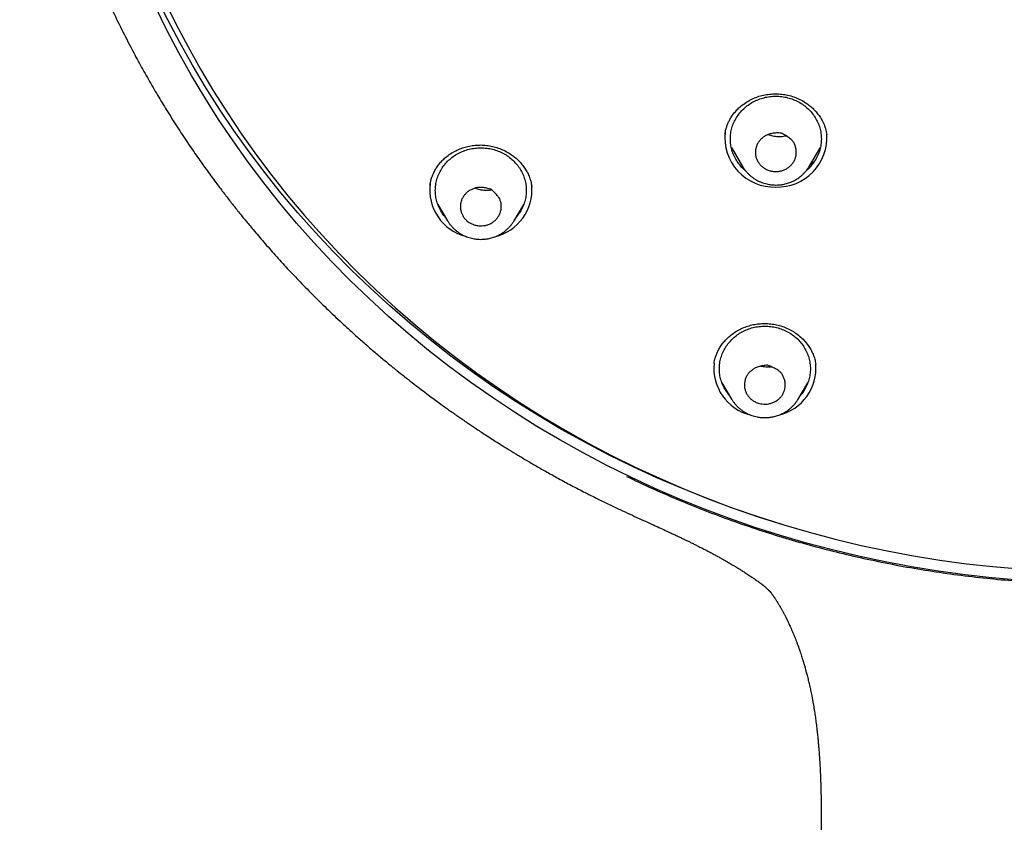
# Model space of a CAD drawing. Header units: millimetres. Extents: x 8 to 641, y 12 to 2274.
# Tile 21 of 32: x 285 to 329, y 1830 to 1865. Entities that reach past the tile are written whole.
import ezdxf

# ---------------------------------------------------------------- set-up
doc = ezdxf.new("R2010")
doc.units = ezdxf.units.MM

msp = doc.modelspace()

# ---------------------------------------------------------------- linework, layer by layer
at = {"color": 7, "linetype": 'Continuous', "lineweight": 30}
for p, q in [((320.737, 1860.446), (320.74, 1860.424)), ((320.738, 1860.446), (320.741, 1860.43)), ((316.541, 1859.873), (317.033, 1859.038)), ((319.96, 1859.038), (320.452, 1859.873)), ((317.033, 1859.038), (317.028, 1859.046)), ((319.96, 1859.038), (319.957, 1859.033)), ((303.287, 1858.217), (303.288, 1858.222)), ((307.763, 1858.172), (307.764, 1858.165)), ((307.765, 1858.172), (307.768, 1858.155)), ((303.635, 1857.37), (304.059, 1856.649)), ((306.986, 1856.649), (307.411, 1857.37)), ((303.88, 1856.954), (303.783, 1857.052)), ((315.776, 1850.365), (315.777, 1850.378)), ((320.255, 1850.34), (320.256, 1850.335)), ((316.125, 1849.527), (316.55, 1848.807)), ((319.477, 1848.807), (319.901, 1849.527)), ((316.371, 1849.11), (316.274, 1849.208)), ((319.481, 1848.815), (319.477, 1848.807)), ((311.179, 1844.17), (311.191, 1844.164))]:
    msp.add_line(p, q, dxfattribs=at)
at = {"color": 7, "linetype": 'Continuous', "lineweight": 30, "flags": 128}
for points in [[(318.771, 1843.296), (317.668, 1843.645), (316.55, 1844.03), (315.443, 1844.443), (314.348, 1844.882), (313.266, 1845.348), (312.197, 1845.841), (311.142, 1846.36), (310.102, 1846.905), (309.077, 1847.475), (308.069, 1848.07), (307.077, 1848.69), (306.103, 1849.334), (305.148, 1850.002), (304.211, 1850.693), (303.294, 1851.407), (302.398, 1852.143), (301.522, 1852.901), (300.667, 1853.68), (299.835, 1854.481), (299.025, 1855.301), (298.238, 1856.141), (297.475, 1857), (296.736, 1857.877), (296.022, 1858.773), (295.333, 1859.686), (294.67, 1860.615), (294.033, 1861.56), (293.423, 1862.521), (292.839, 1863.496), (292.283, 1864.486), (291.755, 1865.489), (291.254, 1866.504)], [(329.18, 1840.845), (327.996, 1840.947), (326.814, 1841.079), (325.636, 1841.239), (324.464, 1841.429), (323.297, 1841.647), (322.136, 1841.893), (320.983, 1842.169), (319.838, 1842.472), (318.702, 1842.804), (317.575, 1843.163), (316.459, 1843.55), (315.353, 1843.964), (314.26, 1844.406), (313.18, 1844.874), (312.113, 1845.368), (311.06, 1845.889), (310.021, 1846.435), (308.999, 1847.007), (307.993, 1847.604), (307.003, 1848.225), (306.032, 1848.87), (305.078, 1849.539), (304.144, 1850.231), (303.229, 1850.946), (302.334, 1851.683), (301.461, 1852.442), (300.608, 1853.223), (299.778, 1854.024), (298.97, 1854.845), (298.186, 1855.685), (297.425, 1856.545), (296.688, 1857.423), (295.977, 1858.319), (295.29, 1859.232), (294.629, 1860.161), (293.994, 1861.107), (293.386, 1862.068), (292.804, 1863.043), (292.25, 1864.033), (291.724, 1865.036), (291.226, 1866.051)], [(291.637, 1866.292), (292.13, 1865.286), (292.651, 1864.293), (293.2, 1863.314), (293.775, 1862.348), (294.378, 1861.396), (295.006, 1860.46), (295.661, 1859.54), (296.341, 1858.636), (297.045, 1857.749), (297.775, 1856.879), (298.528, 1856.028), (299.305, 1855.196), (300.105, 1854.383), (300.927, 1853.59), (301.77, 1852.818), (302.636, 1852.066), (303.521, 1851.336), (304.427, 1850.628), (305.352, 1849.943), (306.296, 1849.281), (307.258, 1848.642), (308.238, 1848.027), (309.234, 1847.436), (310.246, 1846.87), (311.274, 1846.329), (312.317, 1845.814), (313.373, 1845.324), (314.443, 1844.861), (315.526, 1844.424), (316.62, 1844.013), (317.725, 1843.63), (318.841, 1843.274), (319.966, 1842.946), (321.1, 1842.646), (322.241, 1842.373), (323.39, 1842.129), (324.546, 1841.913), (325.707, 1841.725), (326.873, 1841.566), (328.043, 1841.436), (329.216, 1841.335)]]:
    msp.add_lwpolyline(points, dxfattribs=at)
at = {"color": 7, "linetype": 'Continuous', "lineweight": 30}
for centre, radius, start, end in [((318.417, 1860.293), 2.162, 173.1528, 272.1088), ((318.572, 1860.299), 2.168, 267.9958, 4.343), ((305.394, 1858.004), 2.116, 172.4459, 255.9005), ((305.644, 1858.011), 2.125, 283.5093, 4.9303), ((317.887, 1850.165), 2.12, 174.4119, 255.8328), ((318.134, 1850.168), 2.125, 283.5084, 4.9886)]:
    msp.add_arc(centre, radius, start, end, dxfattribs=at)
for points, knots in [([(285.248, 1884.281), (285.248, 1884.228), (285.248, 1884.128), (285.248, 1883.983), (285.25, 1883.853), (285.251, 1883.736), (285.252, 1883.628), (285.253, 1883.511), (285.255, 1883.383), (285.257, 1883.245), (285.261, 1883.05), (285.268, 1882.788), (285.28, 1882.452), (285.295, 1882.099), (285.314, 1881.73), (285.337, 1881.35), (285.365, 1880.942), (285.399, 1880.51), (285.453, 1879.918), (285.53, 1879.185), (285.644, 1878.292), (285.778, 1877.391), (285.933, 1876.486), (286.101, 1875.616), (286.245, 1874.941), (286.358, 1874.449), (286.433, 1874.132), (286.507, 1873.829), (286.578, 1873.547), (286.646, 1873.286), (286.709, 1873.049), (286.766, 1872.839), (286.813, 1872.667), (286.851, 1872.533), (286.881, 1872.428), (286.905, 1872.343), (286.933, 1872.245), (286.971, 1872.116), (287.023, 1871.941), (287.087, 1871.727), (287.161, 1871.485), (287.244, 1871.218), (287.337, 1870.929), (287.442, 1870.609), (287.561, 1870.258), (287.693, 1869.878), (287.84, 1869.468), (288.003, 1869.029), (288.176, 1868.579), (288.358, 1868.119), (288.549, 1867.653), (288.753, 1867.171), (288.967, 1866.684), (289.253, 1866.054), (289.614, 1865.295), (290.041, 1864.449), (290.455, 1863.668), (290.855, 1862.949), (291.255, 1862.259), (291.673, 1861.567), (292.108, 1860.875), (292.559, 1860.187), (293.003, 1859.536), (293.438, 1858.921), (293.835, 1858.379), (294.192, 1857.905), (294.511, 1857.492), (294.832, 1857.085), (295.164, 1856.676), (295.546, 1856.214), (295.986, 1855.699), (296.488, 1855.13), (297.021, 1854.545), (297.588, 1853.946), (298.189, 1853.333), (298.825, 1852.709), (299.394, 1852.172), (299.885, 1851.724), (300.287, 1851.365), (300.7, 1851.005), (301.111, 1850.655), (301.511, 1850.323), (301.89, 1850.015), (302.246, 1849.732), (302.583, 1849.469), (302.9, 1849.226), (303.195, 1849.003), (303.464, 1848.804), (303.704, 1848.628), (303.915, 1848.475), (304.073, 1848.362), (304.184, 1848.283), (304.255, 1848.233), (304.318, 1848.189), (304.372, 1848.151), (304.418, 1848.119), (304.465, 1848.086), (304.522, 1848.046), (304.598, 1847.993), (304.694, 1847.927), (304.812, 1847.846), (304.952, 1847.75), (305.115, 1847.64), (305.3, 1847.516), (305.508, 1847.378), (305.75, 1847.219), (306.027, 1847.04), (306.343, 1846.839), (306.689, 1846.623), (307.065, 1846.392), (307.473, 1846.148), (307.911, 1845.891), (308.382, 1845.622), (308.894, 1845.337), (309.449, 1845.038), (310.049, 1844.725), (310.628, 1844.432), (311.01, 1844.248), (311.178, 1844.167)], [0, 0, 0, 0, 0.003102, 0.005794, 0.008356, 0.010508, 0.012654, 0.015015, 0.017591, 0.020383, 0.02339, 0.029461, 0.036257, 0.043776, 0.050929, 0.058634, 0.06689, 0.075697, 0.084957, 0.102902, 0.120336, 0.139527, 0.158058, 0.175928, 0.193138, 0.199837, 0.206431, 0.212856, 0.218725, 0.223973, 0.229149, 0.233533, 0.237124, 0.239922, 0.241979, 0.243693, 0.245287, 0.248131, 0.251803, 0.256301, 0.261628, 0.267083, 0.273197, 0.279972, 0.287405, 0.295499, 0.304251, 0.313663, 0.323734, 0.333318, 0.343431, 0.35407, 0.364818, 0.375394, 0.39567, 0.415285, 0.432239, 0.448667, 0.464568, 0.479941, 0.496997, 0.513353, 0.52901, 0.543967, 0.558225, 0.568938, 0.579218, 0.58927, 0.599677, 0.610475, 0.624816, 0.639792, 0.655405, 0.671653, 0.688536, 0.706056, 0.724211, 0.734595, 0.745177, 0.755956, 0.766743, 0.776928, 0.786465, 0.795354, 0.803594, 0.811531, 0.818757, 0.825272, 0.831075, 0.836167, 0.840547, 0.842423, 0.844128, 0.845628, 0.846914, 0.847984, 0.848888, 0.850267, 0.852027, 0.854303, 0.857096, 0.860404, 0.864228, 0.868569, 0.873425, 0.878797, 0.885427, 0.892704, 0.900628, 0.9092, 0.918418, 0.928283, 0.938796, 0.949955, 0.962339, 0.975433, 0.989237, 1, 1, 1, 1]), ([(316.258, 1860.457), (316.263, 1860.494), (316.274, 1860.565), (316.303, 1860.691), (316.346, 1860.822), (316.402, 1860.959), (316.474, 1861.106), (316.568, 1861.257), (316.683, 1861.411), (316.835, 1861.578), (317.025, 1861.745), (317.253, 1861.9), (317.496, 1862.027), (317.752, 1862.125), (318.015, 1862.191), (318.282, 1862.227), (318.551, 1862.233), (318.822, 1862.211), (319.094, 1862.158), (319.363, 1862.073), (319.623, 1861.955), (319.848, 1861.817), (320.039, 1861.669), (320.196, 1861.519), (320.337, 1861.357), (320.472, 1861.166), (320.593, 1860.943), (320.689, 1860.695), (320.722, 1860.527), (320.738, 1860.446)], [0, 0, 0, 0, 0.0227806, 0.0440778, 0.0663683, 0.090972, 0.1178859, 0.1471168, 0.178676, 0.2120968, 0.256411, 0.3001404, 0.3432913, 0.3858954, 0.4279766, 0.4692385, 0.5102571, 0.5520403, 0.5946438, 0.6381153, 0.6825347, 0.7278132, 0.7622291, 0.7969952, 0.8316499, 0.8661269, 0.911849, 0.9573985, 1, 1, 1, 1]), ([(317.164, 1858.85), (317.136, 1858.872), (317.042, 1858.947), (316.906, 1859.1), (316.759, 1859.304), (316.643, 1859.525), (316.559, 1859.759), (316.508, 1860), (316.491, 1860.246), (316.508, 1860.492), (316.559, 1860.734), (316.643, 1860.968), (316.759, 1861.189), (316.905, 1861.394), (317.078, 1861.579), (317.275, 1861.742), (317.494, 1861.879), (317.729, 1861.988), (317.977, 1862.066), (318.235, 1862.116), (318.409, 1862.123), (318.496, 1862.126)], [0, 0, 0, 0, 0.022536, 0.07684, 0.131143, 0.185447, 0.23975, 0.294054, 0.348357, 0.402661, 0.456965, 0.511268, 0.565572, 0.619875, 0.674179, 0.728482, 0.782786, 0.837089, 0.891393, 0.945696, 1, 1, 1, 1]), ([(318.496, 1862.126), (318.584, 1862.123), (318.758, 1862.116), (319.016, 1862.066), (319.264, 1861.988), (319.499, 1861.879), (319.717, 1861.742), (319.915, 1861.579), (320.088, 1861.394), (320.233, 1861.189), (320.349, 1860.968), (320.434, 1860.734), (320.485, 1860.492), (320.502, 1860.246), (320.485, 1860), (320.434, 1859.759), (320.349, 1859.525), (320.234, 1859.304), (320.087, 1859.1), (319.951, 1858.947), (319.857, 1858.872), (319.829, 1858.85)], [0, 0, 0, 0, 0.0543085, 0.108617, 0.1629255, 0.217234, 0.2715425, 0.325851, 0.3801595, 0.4344681, 0.4887766, 0.5430851, 0.5973936, 0.6517021, 0.7060106, 0.7603191, 0.8146276, 0.8689361, 0.9232446, 0.9775531, 1, 1, 1, 1]), ([(318.046, 1858.926), (318.004, 1858.951), (317.919, 1859.003), (317.811, 1859.105), (317.721, 1859.222), (317.654, 1859.35), (317.61, 1859.49), (317.593, 1859.632), (317.602, 1859.775), (317.634, 1859.913), (317.692, 1860.047), (317.774, 1860.169), (317.876, 1860.275), (317.993, 1860.363), (318.127, 1860.433), (318.256, 1860.476), (318.374, 1860.498), (318.51, 1860.51), (318.63, 1860.513), (318.718, 1860.502), (318.739, 1860.502), (318.745, 1860.5), (318.753, 1860.495), (318.79, 1860.475), (318.879, 1860.423), (318.987, 1860.358), (319.091, 1860.287), (319.172, 1860.222), (319.251, 1860.139), (319.319, 1860.021), (319.37, 1859.878), (319.399, 1859.719), (319.394, 1859.557), (319.36, 1859.407), (319.3, 1859.267), (319.218, 1859.146), (319.116, 1859.04), (318.998, 1858.952), (318.864, 1858.882), (318.72, 1858.834), (318.568, 1858.812), (318.418, 1858.812), (318.268, 1858.837), (318.143, 1858.877), (318.072, 1858.913), (318.046, 1858.926)], [0, 0, 0, 0, 0.026524, 0.053839, 0.080353, 0.107612, 0.134399, 0.16203, 0.187913, 0.214483, 0.241451, 0.269274, 0.295144, 0.321713, 0.348527, 0.376142, 0.394079, 0.412028, 0.448847, 0.457136, 0.45921, 0.459484, 0.460547, 0.4648, 0.481814, 0.515851, 0.532992, 0.550116, 0.572202, 0.595231, 0.625607, 0.656866, 0.685991, 0.716111, 0.743042, 0.770824, 0.79669, 0.823252, 0.850073, 0.877697, 0.903937, 0.930937, 0.957296, 0.98439, 1, 1, 1, 1]), ([(318.952, 1860.377), (318.949, 1860.376), (318.871, 1860.354), (318.711, 1860.338), (318.481, 1860.345), (318.288, 1860.378), (318.181, 1860.419), (318.142, 1860.434)], [0, 0, 0, 0, 0.011203, 0.297025, 0.576118, 0.847844, 1, 1, 1, 1]), ([(303.287, 1858.216), (303.296, 1858.271), (303.317, 1858.388), (303.374, 1858.577), (303.452, 1858.765), (303.55, 1858.944), (303.661, 1859.106), (303.788, 1859.259), (303.945, 1859.413), (304.134, 1859.562), (304.357, 1859.698), (304.591, 1859.808), (304.833, 1859.891), (305.081, 1859.947), (305.333, 1859.979), (305.59, 1859.983), (305.848, 1859.958), (306.105, 1859.906), (306.358, 1859.827), (306.602, 1859.72), (306.815, 1859.597), (306.999, 1859.464), (307.157, 1859.327), (307.304, 1859.171), (307.436, 1858.997), (307.552, 1858.807), (307.649, 1858.602), (307.723, 1858.389), (307.751, 1858.243), (307.765, 1858.172)], [0, 0, 0, 0, 0.02992, 0.06382, 0.101756, 0.132884, 0.165665, 0.198131, 0.230168, 0.272242, 0.313611, 0.354251, 0.394114, 0.43316, 0.472118, 0.511486, 0.551278, 0.591531, 0.632268, 0.673502, 0.715249, 0.747178, 0.780382, 0.81475, 0.850177, 0.886692, 0.924309, 0.963036, 1, 1, 1, 1]), ([(303.976, 1856.79), (303.963, 1856.805), (303.891, 1856.88), (303.787, 1857.036), (303.669, 1857.256), (303.586, 1857.49), (303.534, 1857.731), (303.517, 1857.977), (303.534, 1858.223), (303.585, 1858.465), (303.67, 1858.699), (303.786, 1858.92), (303.932, 1859.125), (304.105, 1859.31), (304.302, 1859.473), (304.52, 1859.61), (304.755, 1859.719), (305.004, 1859.798), (305.261, 1859.848), (305.436, 1859.854), (305.523, 1859.857)], [0, 0, 0, 0, 0.013483, 0.071514, 0.129544, 0.187574, 0.245605, 0.303635, 0.361666, 0.419696, 0.477726, 0.535757, 0.593787, 0.651818, 0.709848, 0.767878, 0.825909, 0.883939, 0.94197, 1, 1, 1, 1]), ([(305.523, 1859.857), (305.61, 1859.854), (305.785, 1859.848), (306.042, 1859.798), (306.29, 1859.719), (306.526, 1859.61), (306.744, 1859.473), (306.941, 1859.31), (307.114, 1859.125), (307.26, 1858.92), (307.376, 1858.699), (307.46, 1858.465), (307.511, 1858.223), (307.529, 1857.977), (307.511, 1857.731), (307.46, 1857.49), (307.376, 1857.256), (307.258, 1857.036), (307.155, 1856.88), (307.083, 1856.805), (307.069, 1856.79)], [0, 0, 0, 0, 0.05803, 0.116061, 0.174091, 0.232122, 0.290152, 0.348182, 0.406213, 0.464243, 0.522274, 0.580304, 0.638334, 0.696365, 0.754395, 0.812426, 0.870456, 0.928486, 0.986517, 1, 1, 1, 1]), ([(317.029, 1859.047), (317.038, 1859.032), (317.065, 1858.982), (317.121, 1858.902), (317.195, 1858.809), (317.276, 1858.721), (317.363, 1858.639), (317.456, 1858.563), (317.554, 1858.495), (317.657, 1858.433), (317.764, 1858.379), (317.874, 1858.333), (317.985, 1858.295), (318.095, 1858.265), (318.196, 1858.245), (318.285, 1858.232), (318.383, 1858.222), (318.452, 1858.221), (318.496, 1858.22)], [0, 0, 0, 0, 0.030543, 0.098649, 0.166805, 0.234992, 0.303193, 0.371376, 0.439499, 0.507494, 0.575254, 0.642587, 0.709118, 0.773971, 0.834467, 0.88299, 0.925221, 1, 1, 1, 1]), ([(318.496, 1858.22), (318.54, 1858.221), (318.602, 1858.222), (318.694, 1858.23), (318.772, 1858.241), (318.865, 1858.258), (318.961, 1858.281), (319.061, 1858.312), (319.161, 1858.35), (319.262, 1858.395), (319.361, 1858.448), (319.458, 1858.508), (319.551, 1858.575), (319.641, 1858.649), (319.726, 1858.73), (319.805, 1858.817), (319.878, 1858.911), (319.928, 1858.983), (319.952, 1859.025), (319.956, 1859.033)], [0, 0, 0, 0, 0.074821, 0.105433, 0.156236, 0.209087, 0.265864, 0.325203, 0.386554, 0.449476, 0.513656, 0.578865, 0.644928, 0.711716, 0.779129, 0.847089, 0.915541, 0.984442, 1, 1, 1, 1]), ([(320.228, 1859.307), (320.218, 1859.294), (320.157, 1859.222), (320.075, 1859.144), (319.995, 1859.086), (319.983, 1859.078)], [0, 0, 0, 0, 0.150114, 0.869104, 1, 1, 1, 1]), ([(304.886, 1856.671), (304.853, 1856.706), (304.785, 1856.777), (304.709, 1856.902), (304.654, 1857.037), (304.624, 1857.177), (304.62, 1857.323), (304.643, 1857.464), (304.691, 1857.6), (304.76, 1857.725), (304.853, 1857.841), (304.965, 1857.938), (305.093, 1858.016), (305.23, 1858.073), (305.379, 1858.108), (305.516, 1858.118), (305.636, 1858.11), (305.771, 1858.089), (305.888, 1858.063), (305.969, 1858.031), (305.991, 1858.026), (306, 1858.016), (306.027, 1857.992), (306.091, 1857.928), (306.187, 1857.828), (306.285, 1857.717), (306.357, 1857.608), (306.403, 1857.493), (306.423, 1857.359), (306.425, 1857.212), (306.4, 1857.066), (306.35, 1856.927), (306.275, 1856.799), (306.181, 1856.686), (306.066, 1856.59), (305.937, 1856.515), (305.797, 1856.461), (305.649, 1856.428), (305.495, 1856.42), (305.344, 1856.437), (305.198, 1856.477), (305.075, 1856.533), (304.97, 1856.599), (304.914, 1856.647), (304.886, 1856.671)], [0, 0, 0, 0, 0.026523, 0.053837, 0.080349, 0.107608, 0.134393, 0.162024, 0.187906, 0.214474, 0.241442, 0.269263, 0.295133, 0.321701, 0.348514, 0.376128, 0.394064, 0.412012, 0.44883, 0.457118, 0.459286, 0.460313, 0.464109, 0.479292, 0.509663, 0.540137, 0.560636, 0.581743, 0.608857, 0.636736, 0.664062, 0.69223, 0.718864, 0.746271, 0.772729, 0.799983, 0.826123, 0.852975, 0.879845, 0.907571, 0.933408, 0.95993, 0.979803, 1, 1, 1, 1]), ([(306.018, 1857.999), (305.974, 1857.991), (305.855, 1857.971), (305.657, 1857.977), (305.448, 1858.009), (305.322, 1858.057), (305.268, 1858.078)], [0, 0, 0, 0, 0.177872, 0.470474, 0.770464, 1, 1, 1, 1]), ([(307.256, 1857.041), (307.247, 1857.029), (307.219, 1856.995), (307.184, 1856.965), (307.16, 1856.945)], [0, 0, 0, 0, 0.331114, 1, 1, 1, 1]), ([(304.062, 1856.647), (304.068, 1856.636), (304.094, 1856.59), (304.148, 1856.514), (304.221, 1856.42), (304.302, 1856.332), (304.389, 1856.25), (304.482, 1856.175), (304.581, 1856.106), (304.684, 1856.044), (304.791, 1855.99), (304.9, 1855.944), (305.012, 1855.906), (305.121, 1855.877), (305.222, 1855.856), (305.311, 1855.843), (305.409, 1855.834), (305.478, 1855.832), (305.523, 1855.831)], [0, 0, 0, 0, 0.0232671, 0.0918847, 0.1605519, 0.2292514, 0.2979637, 0.3666589, 0.435293, 0.5037984, 0.5720661, 0.6399045, 0.7069352, 0.7722749, 0.8332247, 0.8821122, 0.9246597, 1, 1, 1, 1]), ([(305.523, 1855.831), (305.567, 1855.832), (305.629, 1855.833), (305.72, 1855.842), (305.798, 1855.852), (305.891, 1855.869), (305.987, 1855.893), (306.087, 1855.923), (306.188, 1855.961), (306.288, 1856.006), (306.387, 1856.059), (306.484, 1856.119), (306.578, 1856.186), (306.667, 1856.26), (306.752, 1856.341), (306.831, 1856.428), (306.904, 1856.522), (306.955, 1856.596), (306.98, 1856.64), (306.985, 1856.649)], [0, 0, 0, 0, 0.074583, 0.105098, 0.15574, 0.208423, 0.26502, 0.324171, 0.385327, 0.448049, 0.512025, 0.577027, 0.642881, 0.709457, 0.776655, 0.8444, 0.912634, 0.981317, 1, 1, 1, 1]), ([(315.778, 1850.374), (315.784, 1850.412), (315.798, 1850.494), (315.831, 1850.624), (315.879, 1850.767), (315.946, 1850.922), (316.036, 1851.084), (316.148, 1851.245), (316.277, 1851.398), (316.434, 1851.553), (316.622, 1851.704), (316.844, 1851.843), (317.078, 1851.955), (317.319, 1852.038), (317.567, 1852.095), (317.819, 1852.126), (318.076, 1852.131), (318.336, 1852.109), (318.595, 1852.061), (318.85, 1851.983), (319.095, 1851.876), (319.328, 1851.741), (319.546, 1851.579), (319.747, 1851.387), (319.911, 1851.184), (320.039, 1850.98), (320.135, 1850.78), (320.21, 1850.565), (320.239, 1850.417), (320.253, 1850.341)], [0, 0, 0, 0, 0.021187, 0.044773, 0.070797, 0.099301, 0.13032, 0.163206, 0.19585, 0.228079, 0.270351, 0.311794, 0.352396, 0.392181, 0.431178, 0.470168, 0.509664, 0.549676, 0.590227, 0.631372, 0.673025, 0.714941, 0.757656, 0.802244, 0.848732, 0.884862, 0.922097, 0.960466, 1, 1, 1, 1]), ([(316.466, 1848.948), (316.453, 1848.962), (316.381, 1849.037), (316.277, 1849.194), (316.16, 1849.413), (316.076, 1849.647), (316.025, 1849.889), (316.007, 1850.135), (316.025, 1850.381), (316.076, 1850.623), (316.16, 1850.856), (316.276, 1851.077), (316.422, 1851.282), (316.595, 1851.468), (316.792, 1851.63), (317.01, 1851.767), (317.246, 1851.876), (317.494, 1851.955), (317.751, 1852.005), (317.926, 1852.011), (318.013, 1852.014)], [0, 0, 0, 0, 0.013483, 0.071514, 0.129544, 0.187574, 0.245605, 0.303635, 0.361666, 0.419696, 0.477726, 0.535757, 0.593787, 0.651818, 0.709848, 0.767878, 0.825909, 0.883939, 0.94197, 1, 1, 1, 1]), ([(318.013, 1852.014), (318.1, 1852.011), (318.275, 1852.005), (318.532, 1851.955), (318.781, 1851.876), (319.016, 1851.767), (319.234, 1851.63), (319.431, 1851.468), (319.604, 1851.282), (319.75, 1851.077), (319.866, 1850.856), (319.95, 1850.623), (320.002, 1850.381), (320.019, 1850.135), (320.002, 1849.889), (319.95, 1849.647), (319.866, 1849.413), (319.749, 1849.194), (319.645, 1849.037), (319.573, 1848.962), (319.56, 1848.948)], [0, 0, 0, 0, 0.05803, 0.116061, 0.174091, 0.232122, 0.290152, 0.348182, 0.406213, 0.464243, 0.522274, 0.580304, 0.638334, 0.696365, 0.754395, 0.812426, 0.870456, 0.928486, 0.986517, 1, 1, 1, 1]), ([(317.669, 1848.646), (317.623, 1848.666), (317.531, 1848.707), (317.411, 1848.795), (317.305, 1848.899), (317.22, 1849.019), (317.157, 1849.152), (317.121, 1849.291), (317.11, 1849.433), (317.123, 1849.574), (317.162, 1849.714), (317.226, 1849.845), (317.312, 1849.962), (317.416, 1850.064), (317.539, 1850.15), (317.661, 1850.209), (317.775, 1850.245), (317.908, 1850.274), (318.028, 1850.292), (318.116, 1850.291), (318.138, 1850.294), (318.15, 1850.289), (318.185, 1850.276), (318.27, 1850.239), (318.399, 1850.182), (318.535, 1850.114), (318.646, 1850.04), (318.736, 1849.95), (318.808, 1849.833), (318.87, 1849.699), (318.907, 1849.554), (318.916, 1849.408), (318.9, 1849.263), (318.858, 1849.125), (318.791, 1848.995), (318.703, 1848.879), (318.596, 1848.778), (318.472, 1848.695), (318.334, 1848.632), (318.187, 1848.594), (318.036, 1848.579), (317.899, 1848.586), (317.775, 1848.609), (317.704, 1848.633), (317.669, 1848.646)], [0, 0, 0, 0, 0.026523, 0.053837, 0.080349, 0.107608, 0.134393, 0.162024, 0.187906, 0.214474, 0.241442, 0.269263, 0.295133, 0.321701, 0.348514, 0.376128, 0.394064, 0.412012, 0.44883, 0.457118, 0.459286, 0.460313, 0.464109, 0.479292, 0.509663, 0.540137, 0.560636, 0.581743, 0.608857, 0.636736, 0.664062, 0.69223, 0.718864, 0.746271, 0.772729, 0.799983, 0.826123, 0.852975, 0.879845, 0.907571, 0.933408, 0.95993, 0.979803, 1, 1, 1, 1]), ([(318.313, 1850.22), (318.307, 1850.219), (318.228, 1850.204), (318.071, 1850.211), (317.909, 1850.226), (317.827, 1850.249), (317.816, 1850.252)], [0, 0, 0, 0, 0.033596, 0.484948, 0.929188, 1, 1, 1, 1]), ([(319.748, 1849.202), (319.741, 1849.193), (319.714, 1849.16), (319.68, 1849.131), (319.655, 1849.11)], [0, 0, 0, 0, 0.2652781, 1, 1, 1, 1]), ([(316.552, 1848.806), (316.558, 1848.794), (316.584, 1848.747), (316.638, 1848.671), (316.711, 1848.578), (316.792, 1848.49), (316.88, 1848.408), (316.973, 1848.332), (317.071, 1848.264), (317.174, 1848.202), (317.281, 1848.148), (317.391, 1848.102), (317.502, 1848.064), (317.612, 1848.034), (317.713, 1848.014), (317.802, 1848.001), (317.899, 1847.991), (317.969, 1847.99), (318.013, 1847.989)], [0, 0, 0, 0, 0.023881, 0.092455, 0.161079, 0.229736, 0.298405, 0.367057, 0.435648, 0.50411, 0.572335, 0.640131, 0.707119, 0.772418, 0.83333, 0.882186, 0.924707, 1, 1, 1, 1]), ([(318.013, 1847.989), (318.057, 1847.99), (318.119, 1847.991), (318.21, 1847.999), (318.289, 1848.01), (318.381, 1848.027), (318.478, 1848.05), (318.577, 1848.081), (318.678, 1848.119), (318.778, 1848.164), (318.878, 1848.217), (318.975, 1848.276), (319.068, 1848.344), (319.158, 1848.418), (319.242, 1848.499), (319.322, 1848.586), (319.394, 1848.679), (319.447, 1848.756), (319.473, 1848.803), (319.48, 1848.815)], [0, 0, 0, 0, 0.074163, 0.104506, 0.154862, 0.207249, 0.263527, 0.322345, 0.383156, 0.445525, 0.509141, 0.573776, 0.639259, 0.70546, 0.77228, 0.839643, 0.907493, 0.975788, 1, 1, 1, 1]), ([(311.936, 1845.403), (312.312, 1845.224), (313.064, 1844.868), (314.212, 1844.37), (315.373, 1843.901), (316.548, 1843.463), (317.729, 1843.058), (318.914, 1842.687), (320.102, 1842.348), (321.301, 1842.038), (322.108, 1841.857), (322.512, 1841.766)], [0, 0, 0, 0, 0.111967, 0.223859, 0.335762, 0.447763, 0.559755, 0.669631, 0.779575, 0.889671, 1, 1, 1, 1]), ([(311.182, 1844.164), (311.338, 1844.09), (311.638, 1843.948), (312.074, 1843.746), (312.477, 1843.562), (312.847, 1843.393), (313.184, 1843.239), (313.487, 1843.099), (313.747, 1842.979), (313.968, 1842.876), (314.151, 1842.79), (314.309, 1842.715), (314.443, 1842.651), (314.553, 1842.598), (314.64, 1842.555), (314.712, 1842.52), (314.781, 1842.486), (314.856, 1842.45), (314.954, 1842.401), (315.083, 1842.337), (315.246, 1842.254), (315.415, 1842.167), (315.583, 1842.08), (315.743, 1841.995), (315.903, 1841.908), (316.058, 1841.822), (316.203, 1841.742), (316.345, 1841.661), (316.502, 1841.57), (316.669, 1841.47), (316.835, 1841.369), (316.988, 1841.274), (317.143, 1841.175), (317.281, 1841.085), (317.394, 1841.009), (317.47, 1840.957), (317.534, 1840.913), (317.596, 1840.869), (317.662, 1840.823), (317.724, 1840.779), (317.774, 1840.743), (317.814, 1840.714), (317.851, 1840.686), (317.88, 1840.664), (317.899, 1840.65), (317.914, 1840.639), (317.91, 1840.642), (317.926, 1840.629), (317.945, 1840.613), (317.971, 1840.592), (317.995, 1840.571), (318.022, 1840.548), (318.049, 1840.523), (318.082, 1840.493), (318.115, 1840.463), (318.142, 1840.438), (318.162, 1840.419), (318.178, 1840.403), (318.192, 1840.39), (318.202, 1840.38), (318.216, 1840.366), (318.235, 1840.348), (318.261, 1840.322), (318.28, 1840.303), (318.291, 1840.292)], [0, 0, 0, 0, 0.050008, 0.096523, 0.139541, 0.179061, 0.215079, 0.247592, 0.2766, 0.299106, 0.318926, 0.336061, 0.350508, 0.362738, 0.372031, 0.3791, 0.386629, 0.394874, 0.403835, 0.419412, 0.43765, 0.458845, 0.476396, 0.494685, 0.513698, 0.531994, 0.548647, 0.564381, 0.582149, 0.604982, 0.625211, 0.643028, 0.661999, 0.684199, 0.696252, 0.706751, 0.714585, 0.722542, 0.733558, 0.742358, 0.749535, 0.757179, 0.764076, 0.771061, 0.777798, 0.784471, 0.80591, 0.827694, 0.849408, 0.868856, 0.887663, 0.89903, 0.911312, 0.925702, 0.940415, 0.948661, 0.955713, 0.962674, 0.966104, 0.969496, 0.973779, 0.980281, 0.989018, 1, 1, 1, 1]), ([(322.512, 1841.766), (322.935, 1841.678), (323.778, 1841.502), (325.052, 1841.28), (326.327, 1841.091), (327.605, 1840.937), (328.887, 1840.817), (330.171, 1840.731), (331.458, 1840.679), (332.747, 1840.662), (334.035, 1840.679), (335.322, 1840.731), (336.606, 1840.816), (337.887, 1840.937), (339.166, 1841.091), (340.441, 1841.28), (341.714, 1841.502), (342.558, 1841.678), (342.981, 1841.766)], [0, 0, 0, 0, 0.062898, 0.125583, 0.188104, 0.250511, 0.312854, 0.375185, 0.437552, 0.500008, 0.562455, 0.624817, 0.687142, 0.749483, 0.811889, 0.87441, 0.937098, 1, 1, 1, 1]), ([(318.246, 1840.337), (318.251, 1840.33), (318.264, 1840.314), (318.29, 1840.279), (318.319, 1840.24), (318.345, 1840.203), (318.367, 1840.173), (318.388, 1840.142), (318.41, 1840.109), (318.433, 1840.076), (318.461, 1840.033), (318.492, 1839.985), (318.522, 1839.938), (318.546, 1839.901), (318.566, 1839.867), (318.589, 1839.831), (318.614, 1839.79), (318.637, 1839.75), (318.656, 1839.717), (318.672, 1839.691), (318.689, 1839.661), (318.711, 1839.623), (318.734, 1839.582), (318.759, 1839.538), (318.783, 1839.493), (318.813, 1839.44), (318.842, 1839.384), (318.872, 1839.328), (318.901, 1839.271), (318.934, 1839.207), (318.969, 1839.137), (319.003, 1839.068), (319.035, 1839.002), (319.067, 1838.932), (319.102, 1838.858), (319.136, 1838.783), (319.164, 1838.72), (319.19, 1838.661), (319.217, 1838.6), (319.243, 1838.537), (319.265, 1838.484), (319.284, 1838.439), (319.305, 1838.389), (319.33, 1838.327), (319.356, 1838.262), (319.379, 1838.202), (319.401, 1838.146), (319.425, 1838.083), (319.45, 1838.014), (319.474, 1837.949), (319.496, 1837.887), (319.521, 1837.816), (319.554, 1837.723), (319.59, 1837.616), (319.625, 1837.508), (319.661, 1837.395), (319.699, 1837.272), (319.742, 1837.129), (319.783, 1836.986), (319.818, 1836.857), (319.846, 1836.752), (319.872, 1836.653), (319.898, 1836.55), (319.923, 1836.447), (319.948, 1836.345), (319.974, 1836.232), (320, 1836.117), (320.025, 1835.999), (320.048, 1835.886), (320.069, 1835.782), (320.087, 1835.69), (320.102, 1835.61), (320.119, 1835.519), (320.139, 1835.41), (320.161, 1835.28), (320.183, 1835.144), (320.204, 1835.009), (320.223, 1834.88), (320.242, 1834.747), (320.261, 1834.61), (320.278, 1834.476), (320.296, 1834.332), (320.314, 1834.177), (320.333, 1834.001), (320.351, 1833.817), (320.369, 1833.62), (320.387, 1833.404), (320.403, 1833.197), (320.415, 1833.012), (320.425, 1832.865), (320.432, 1832.738), (320.438, 1832.626), (320.443, 1832.524), (320.448, 1832.418), (320.454, 1832.286), (320.461, 1832.121), (320.467, 1831.935), (320.473, 1831.753), (320.477, 1831.591), (320.48, 1831.445), (320.483, 1831.315), (320.485, 1831.207), (320.486, 1831.118), (320.487, 1831.034), (320.489, 1830.93), (320.49, 1830.796), (320.492, 1830.633), (320.493, 1830.439), (320.494, 1830.215), (320.495, 1829.961), (320.495, 1829.676), (320.495, 1829.477), (320.495, 1829.372)], [0, 0, 0, 0, 0.012472, 0.029686, 0.047092, 0.056891, 0.066238, 0.075134, 0.083724, 0.091775, 0.100537, 0.113173, 0.122459, 0.129439, 0.135546, 0.141435, 0.149072, 0.157146, 0.161619, 0.165105, 0.169767, 0.17576, 0.182418, 0.18827, 0.194802, 0.201854, 0.210375, 0.217395, 0.223876, 0.232352, 0.241175, 0.249397, 0.257165, 0.264322, 0.273185, 0.282087, 0.288929, 0.294325, 0.300974, 0.308106, 0.313436, 0.317061, 0.321828, 0.328542, 0.335515, 0.341166, 0.346049, 0.351916, 0.358906, 0.365219, 0.370142, 0.376384, 0.385043, 0.395393, 0.405072, 0.413938, 0.424984, 0.436798, 0.450442, 0.461018, 0.468754, 0.476357, 0.485248, 0.493637, 0.501231, 0.509622, 0.520461, 0.528546, 0.537113, 0.546759, 0.55265, 0.558398, 0.565031, 0.573327, 0.583133, 0.594397, 0.603942, 0.613369, 0.623029, 0.633192, 0.643335, 0.652424, 0.664564, 0.677108, 0.690243, 0.7042, 0.7193, 0.73622, 0.748144, 0.758531, 0.767263, 0.77493, 0.782096, 0.788855, 0.797193, 0.809557, 0.823446, 0.836058, 0.847337, 0.85733, 0.866353, 0.874459, 0.879587, 0.884799, 0.89193, 0.901136, 0.912418, 0.925778, 0.941215, 0.958731, 0.978326, 1, 1, 1, 1])]:
    msp.add_open_spline(points, degree=3, knots=knots, dxfattribs=at)

doc.saveas('drawing.dxf')
